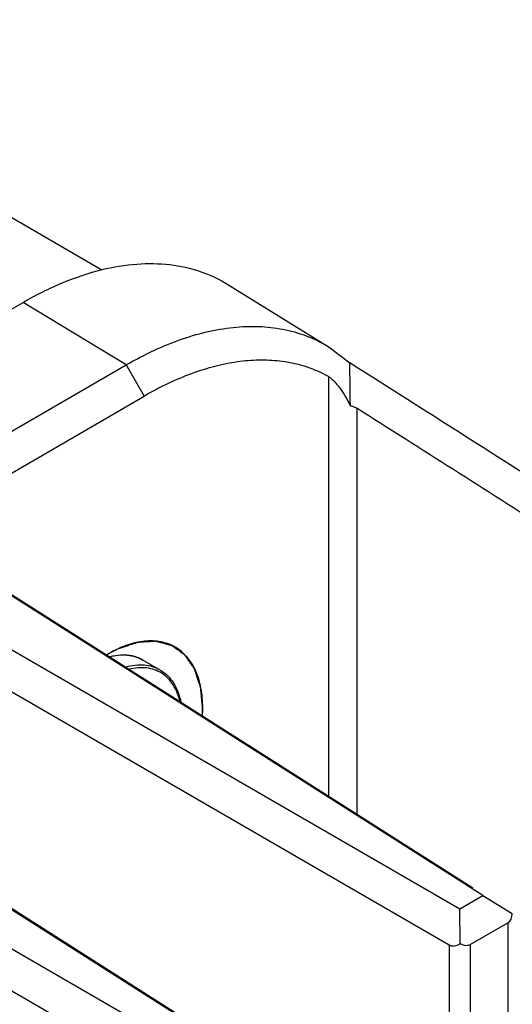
# Model space of a CAD drawing. Header units: inches. Extents: x 0 to 34, y 0 to 22.
# Tile 119 of 121: x 31.209 to 31.577, y 20.052 to 20.785. Entities that reach past the tile are written whole.
import ezdxf

# ---------------------------------------------------------------- set-up
doc = ezdxf.new("R2010")
doc.units = ezdxf.units.IN
doc.header["$LTSCALE"] = 1.87
doc.header["$MEASUREMENT"] = 0
doc.layers.get('0').update_dxf_attribs({"linetype": 'CONTINUOUS'})
doc.layers.add('02___PRT_ALL_AXES', color=7, linetype='CONTINUOUS')
doc.layers.add('COSMETIC', color=7, linetype='CONTINUOUS')

msp = doc.modelspace()

# ---------------------------------------------------------------- linework, layer by layer
at = {"color": 7, "linetype": 'CONTINUOUS'}
for p, q in [((30.65084, 20.95679), (31.27041, 20.59906)), ((31.36424, 20.58814), (31.43979, 20.54144)), ((28.13575, 18.79881), (31.21166, 20.57481)), ((31.28856, 20.52824), (31.21166, 20.57481)), ((31.43979, 20.54144), (31.4553, 20.52963)), ((31.1228, 20.43253), (31.28856, 20.52824)), ((31.28856, 20.52824), (31.30182, 20.5049)), ((31.43951, 20.51946), (31.43951, 20.20664)), ((31.13606, 20.40919), (31.30182, 20.5049)), ((31.46046, 20.49593), (31.46046, 20.19333)), ((31.55448, 20.13282), (31.12228, 20.40737)), ((31.54712, 20.13828), (31.13586, 20.39953)), ((31.08354, 20.38499), (31.53739, 20.12295)), ((31.06995, 20.36147), (31.52943, 20.09617)), ((31.31375, 20.30089), (31.31375, 20.30089)), ((31.36165, 20.02148), (30.92945, 20.29603)), ((31.3543, 20.02694), (30.94304, 20.28819)), ((30.89071, 20.27366), (31.34456, 20.01161)), ((30.87713, 20.25013), (31.3366, 19.98484)), ((31.53739, 20.12295), (31.55448, 20.13282)), ((31.55448, 20.13282), (31.57651, 20.11947)), ((31.53766, 20.09703), (31.53739, 20.12295)), ((31.57652, 20.11947), (31.57651, 20.11947)), ((31.54515, 20.09644), (31.57323, 20.11265)), ((31.57323, 20.11265), (31.57323, 15.97993)), ((31.52943, 20.09617), (31.52943, 15.96376)), ((31.54515, 20.09644), (31.54515, 15.96372))]:
    msp.add_line(p, q, dxfattribs=at)
for centre, radius, start, end in [((27.38351, 20.46198), 4.07235, 0.50296, 0.95184), ((31.42612, 20.28989), 0.24835, 116.9553, 120.03359), ((31.32311, 20.23023), 0.0956, 119.99993, 121.1131), ((31.28699, 20.28318), 0.02877, 76.30521, 78.10293), ((31.28733, 20.28445), 0.02746, 68.13302, 76.36363), ((31.28767, 20.28532), 0.02653, 60.01681, 68.12559), ((31.24684, 20.27253), 0.09873, 356.7805, 359.95512)]:
    msp.add_arc(centre, radius, start, end, dxfattribs=at)
for centre, major_axis, ratio, start_param, end_param in [((31.56527, 20.12666), (-0.00791, 0.01403), 0.570263, -3.135608, -2.391574), ((31.53719, 20.11007), (0.00765, 0.01396), 0.590926, -3.154735, -2.352407), ((31.53719, 20.11044), (-0.00791, 0.01403), 0.570263, -3.879641, -3.135608)]:
    msp.add_ellipse(centre, major_axis=major_axis, ratio=ratio, start_param=start_param, end_param=end_param, dxfattribs=at)
for points, knots in [([(31.21166, 20.57481), (31.22122, 20.58033), (31.24027, 20.5899), (31.26051, 20.59673), (31.27043, 20.59915)], [0, 0, 0, 0, 0.5195, 1, 1, 1, 1]), ([(31.27043, 20.59915), (31.27896, 20.60124), (31.2958, 20.60406), (31.32069, 20.60375), (31.34382, 20.59868), (31.35782, 20.5921), (31.36424, 20.58813)], [0, 0, 0, 0, 0.272113, 0.525918, 0.76631, 1, 1, 1, 1]), ([(31.28856, 20.52824), (31.29541, 20.53219), (31.30908, 20.53933), (31.32994, 20.54779), (31.35042, 20.55363), (31.37031, 20.55678), (31.3894, 20.55718), (31.40753, 20.55482), (31.42448, 20.54971), (31.4349, 20.54446), (31.43979, 20.54144)], [0, 0, 0, 0, 0.148825, 0.289978, 0.423236, 0.548975, 0.668054, 0.781751, 0.891745, 1, 1, 1, 1]), ([(31.43951, 20.51946), (31.43531, 20.52179), (31.42646, 20.52583), (31.41224, 20.52985), (31.39714, 20.53183), (31.38131, 20.53175), (31.36486, 20.52964), (31.34171, 20.52399), (31.32469, 20.51693), (31.31354, 20.51126)], [0, 0, 0, 0, 0.109654, 0.221327, 0.336458, 0.456357, 0.582086, 0.714402, 1, 1, 1, 1]), ([(31.93481, 20.21864), (31.9048, 20.23887), (31.83899, 20.28274), (31.73022, 20.35397), (31.6005, 20.43757), (31.50645, 20.49732), (31.4553, 20.52963)], [0, 0, 0, 0, 0.189944, 0.415144, 0.68241, 1, 1, 1, 1]), ([(31.43951, 20.51946), (31.44029, 20.51903), (31.44181, 20.51787), (31.44394, 20.51578), (31.44604, 20.5133), (31.44884, 20.50957), (31.45215, 20.5044), (31.45454, 20.50001), (31.4557, 20.49773)], [0, 0, 0, 0, 0.097539, 0.208007, 0.327201, 0.452986, 0.719116, 1, 1, 1, 1]), ([(31.4557, 20.49773), (31.45614, 20.49765), (31.4578, 20.49728), (31.4594, 20.4966), (31.46046, 20.49593)], [0, 0, 0, 0, 0.259556, 1, 1, 1, 1]), ([(31.91464, 20.20171), (31.8859, 20.22099), (31.8231, 20.26272), (31.7197, 20.33029), (31.59714, 20.40923), (31.50854, 20.46554), (31.46046, 20.49593)], [0, 0, 0, 0, 0.191864, 0.417987, 0.684727, 1, 1, 1, 1]), ([(31.34557, 20.27246), (31.34557, 20.27749), (31.3448, 20.28707), (31.34094, 20.30022), (31.33537, 20.30929), (31.32975, 20.31481), (31.32507, 20.31808), (31.3199, 20.3205), (31.31431, 20.32205), (31.30834, 20.32272), (31.30207, 20.3225), (31.29555, 20.3214), (31.28637, 20.31873), (31.27967, 20.31554), (31.27531, 20.31302)], [0, 0, 0, 0, 0.14463, 0.274193, 0.390606, 0.445671, 0.499728, 0.553781, 0.608856, 0.665872, 0.725599, 0.788619, 0.855284, 1, 1, 1, 1]), ([(31.27587, 20.3108), (31.28021, 20.3119), (31.28691, 20.31263), (31.29538, 20.31096), (31.29918, 20.30931), (31.30093, 20.3083)], [0, 0, 0, 0, 0.522513, 0.764468, 1, 1, 1, 1]), ([(31.29292, 20.31134), (31.29028, 20.31189), (31.28459, 20.31228), (31.27899, 20.31134), (31.27615, 20.3106)], [0, 0, 0, 0, 0.478495, 1, 1, 1, 1]), ([(31.31375, 20.30089), (31.31198, 20.30191), (31.30813, 20.30357), (31.30179, 20.30472), (31.29499, 20.30455), (31.29041, 20.30361), (31.28809, 20.30295)], [0, 0, 0, 0, 0.231849, 0.47167, 0.726159, 1, 1, 1, 1]), ([(31.32863, 20.27729), (31.3276, 20.28171), (31.32518, 20.28804), (31.31983, 20.29481), (31.31512, 20.29863), (31.30969, 20.30126), (31.30144, 20.30314), (31.29484, 20.30252), (31.29055, 20.30147)], [0, 0, 0, 0, 0.266847, 0.388166, 0.504925, 0.620946, 0.740172, 1, 1, 1, 1]), ([(31.31375, 20.30089), (31.31572, 20.29975), (31.31946, 20.29691), (31.32397, 20.29131), (31.32736, 20.2845), (31.32878, 20.27948), (31.32932, 20.27684)], [0, 0, 0, 0, 0.231798, 0.47156, 0.726057, 1, 1, 1, 1])]:
    msp.add_open_spline(points, degree=3, knots=knots, dxfattribs=at)
at = {"layer": '02___PRT_ALL_AXES', "color": 7, "linetype": 'CONTINUOUS'}
msp.add_line((31.31375, 20.30089), (31.30093, 20.3083), dxfattribs=at)
at = {"layer": 'COSMETIC', "color": 7, "linetype": 'CONTINUOUS'}
msp.add_line((31.34528, 20.26651), (31.34546, 20.27239), dxfattribs=at)
for points, knots in [([(31.34546, 20.27239), (31.34534, 20.27355), (31.34518, 20.2753), (31.34495, 20.27763), (31.34478, 20.27937), (31.34462, 20.28112), (31.34448, 20.28257), (31.34437, 20.28373), (31.34428, 20.28461), (31.3442, 20.28548), (31.34413, 20.28621), (31.34407, 20.28679), (31.34403, 20.28722), (31.344, 20.28759), (31.34397, 20.28788), (31.34395, 20.28806), (31.34394, 20.28819), (31.34393, 20.28826), (31.34393, 20.28831), (31.34392, 20.28834), (31.34391, 20.28837), (31.3439, 20.28843), (31.34386, 20.28854), (31.34381, 20.28869), (31.34375, 20.28887), (31.34368, 20.28906), (31.3436, 20.2893), (31.34346, 20.28973), (31.34325, 20.29035), (31.34292, 20.29133), (31.34251, 20.29256), (31.34201, 20.29404), (31.34151, 20.29551), (31.3411, 20.29674), (31.34077, 20.29773), (31.34052, 20.29846), (31.34028, 20.2992), (31.34007, 20.29982), (31.3399, 20.30031), (31.33978, 20.30068), (31.33968, 20.30098), (31.33959, 20.30123), (31.33953, 20.30141), (31.33948, 20.30157), (31.33944, 20.30169), (31.33941, 20.30177), (31.33939, 20.30183), (31.33937, 20.30187), (31.33934, 20.3019), (31.33929, 20.30197), (31.33922, 20.30208), (31.33912, 20.30222), (31.33898, 20.30241), (31.33882, 20.30265), (31.33862, 20.30294), (31.33835, 20.30332), (31.33788, 20.30398), (31.33721, 20.30493), (31.33614, 20.30645), (31.33521, 20.30778), (31.33441, 20.30893), (31.33401, 20.3095), (31.3336, 20.31007), (31.3332, 20.31064), (31.33287, 20.31111), (31.3326, 20.31149), (31.33243, 20.31173), (31.3323, 20.31192), (31.33222, 20.31204), (31.33215, 20.31213), (31.3321, 20.3122), (31.33206, 20.31227), (31.33201, 20.3123), (31.33197, 20.31233), (31.33191, 20.31237), (31.33182, 20.31243), (31.33171, 20.31251), (31.33158, 20.3126), (31.3314, 20.31273), (31.33118, 20.31289), (31.33091, 20.31308), (31.33064, 20.31327), (31.33028, 20.31352), (31.32983, 20.31383), (31.32912, 20.31434), (31.32822, 20.31497), (31.32715, 20.31573), (31.32608, 20.31648), (31.32518, 20.31711), (31.32447, 20.31762), (31.32402, 20.31793), (31.32366, 20.31819), (31.32339, 20.31837), (31.32313, 20.31856), (31.3229, 20.31872), (31.32272, 20.31885), (31.32259, 20.31894), (31.32248, 20.31902), (31.32239, 20.31908), (31.32233, 20.31912), (31.32229, 20.31915), (31.32224, 20.31919), (31.32217, 20.3192), (31.32209, 20.31923), (31.32198, 20.31925), (31.32185, 20.31929), (31.32163, 20.31935), (31.32136, 20.31942), (31.32093, 20.31953), (31.32039, 20.31967), (31.31974, 20.31984), (31.31909, 20.32001), (31.31844, 20.32018), (31.31715, 20.32052), (31.31563, 20.32091), (31.3139, 20.32137), (31.31282, 20.32165), (31.31206, 20.32185), (31.31163, 20.32196), (31.31131, 20.32205), (31.31104, 20.32212), (31.31082, 20.32217), (31.31066, 20.32222), (31.31053, 20.32225), (31.31045, 20.32227), (31.31041, 20.32228), (31.31038, 20.32229), (31.31035, 20.32229), (31.3103, 20.32228), (31.31023, 20.32228), (31.31011, 20.32227), (31.30996, 20.32226), (31.30978, 20.32225), (31.30953, 20.32224), (31.30923, 20.32222), (31.30886, 20.32219), (31.30837, 20.32216), (31.30776, 20.32212), (31.30703, 20.32208), (31.3063, 20.32203), (31.30532, 20.32197), (31.3041, 20.32189), (31.30263, 20.3218), (31.30117, 20.32171), (31.29995, 20.32163), (31.29897, 20.32157), (31.29836, 20.32153), (31.29793, 20.3215), (31.29769, 20.32149), (31.2975, 20.32147), (31.29732, 20.32146), (31.29717, 20.32145), (31.29706, 20.32145), (31.29701, 20.32144), (31.29698, 20.32144), (31.29694, 20.32143), (31.2969, 20.32142), (31.29684, 20.32139), (31.29672, 20.32136), (31.29656, 20.3213), (31.2963, 20.32121), (31.29597, 20.32111), (31.29558, 20.32098), (31.29506, 20.3208), (31.2944, 20.32058), (31.29362, 20.32032), (31.29283, 20.32006), (31.29179, 20.31972), (31.29048, 20.31928), (31.28891, 20.31876), (31.28734, 20.31824), (31.28525, 20.31755), (31.28368, 20.31703), (31.28263, 20.31668)], [0, 0, 0, 0, 0.03125, 0.046875, 0.0625, 0.078125, 0.09375, 0.101562, 0.109375, 0.117188, 0.125, 0.128906, 0.132812, 0.136719, 0.138672, 0.140625, 0.141602, 0.14209, 0.142578, 0.142822, 0.143066, 0.143555, 0.144531, 0.146484, 0.148438, 0.150391, 0.152344, 0.15625, 0.164062, 0.171875, 0.1875, 0.203125, 0.21875, 0.234375, 0.242188, 0.25, 0.257812, 0.265625, 0.269531, 0.273438, 0.277344, 0.279297, 0.28125, 0.283203, 0.28418, 0.285156, 0.285645, 0.286133, 0.286621, 0.287109, 0.289062, 0.291016, 0.292969, 0.296875, 0.300781, 0.304688, 0.3125, 0.328125, 0.34375, 0.375, 0.382812, 0.390625, 0.398438, 0.40625, 0.414062, 0.417969, 0.421875, 0.423828, 0.425781, 0.426758, 0.427734, 0.428711, 0.429199, 0.429688, 0.430664, 0.431641, 0.433594, 0.435547, 0.4375, 0.441406, 0.445312, 0.449219, 0.453125, 0.460938, 0.46875, 0.484375, 0.5, 0.515625, 0.53125, 0.539062, 0.546875, 0.550781, 0.554688, 0.558594, 0.5625, 0.564453, 0.566406, 0.568359, 0.569336, 0.570312, 0.570801, 0.571289, 0.572266, 0.573242, 0.574219, 0.576172, 0.578125, 0.582031, 0.585938, 0.59375, 0.601562, 0.609375, 0.617188, 0.625, 0.65625, 0.671875, 0.6875, 0.695312, 0.699219, 0.703125, 0.707031, 0.708984, 0.710938, 0.712891, 0.713379, 0.713867, 0.714355, 0.7146, 0.714844, 0.71582, 0.716797, 0.71875, 0.720703, 0.722656, 0.726562, 0.730469, 0.734375, 0.742188, 0.75, 0.757812, 0.765625, 0.78125, 0.796875, 0.8125, 0.828125, 0.835938, 0.84375, 0.847656, 0.849609, 0.851562, 0.853516, 0.855469, 0.856445, 0.856934, 0.857178, 0.857422, 0.85791, 0.858398, 0.859375, 0.861328, 0.863281, 0.867188, 0.871094, 0.875, 0.882812, 0.890625, 0.898438, 0.90625, 0.921875, 0.9375, 0.953125, 0.96875, 1, 1, 1, 1]), ([(31.28263, 20.31668), (31.28227, 20.31651), (31.28181, 20.31629), (31.28126, 20.31604), (31.2809, 20.31586), (31.28044, 20.31563), (31.27998, 20.31541), (31.27961, 20.31523), (31.27925, 20.31503), (31.27888, 20.31485), (31.27851, 20.31465), (31.27824, 20.31452), (31.27796, 20.31436), (31.2776, 20.31417), (31.27723, 20.31397), (31.27686, 20.31377), (31.2765, 20.31356), (31.27613, 20.31336), (31.27576, 20.31315), (31.27553, 20.31302), (31.27537, 20.31293), (31.27528, 20.31287), (31.27518, 20.31281), (31.27505, 20.31274), (31.27476, 20.31257), (31.27431, 20.31231), (31.27392, 20.31207), (31.27372, 20.31196)], [0, 0, 0, 0, 0.125, 0.15625, 0.1875, 0.25, 0.3125, 0.34375, 0.375, 0.4375, 0.46875, 0.5, 0.53125, 0.5625, 0.625, 0.65625, 0.6875, 0.75, 0.78125, 0.8125, 0.828125, 0.835938, 0.84375, 0.859375, 0.875, 0.9375, 1, 1, 1, 1])]:
    msp.add_open_spline(points, degree=3, knots=knots, dxfattribs=at)

doc.saveas('drawing.dxf')
